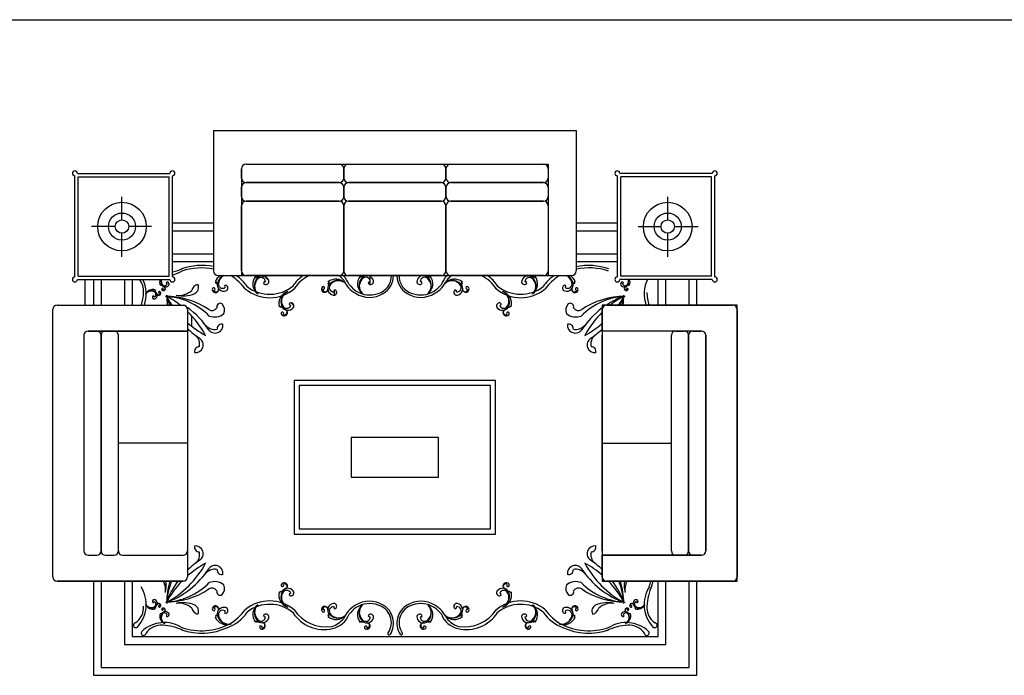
# Model space of a CAD drawing. Header units: millimetres. Extents: x -30782 to 40110, y 35885 to 73818.
# Tile 158 of 166: x 29573 to 34842, y 64124 to 67634. Entities that reach past the tile are written whole.
import ezdxf

# ---------------------------------------------------------------- set-up
doc = ezdxf.new("R2010")
doc.units = ezdxf.units.MM
doc.layers.add('L1', color=7, linetype='Continuous')

# ---------------------------------------------------------------- blocks, each defined once
blk = doc.blocks.new('A$C5AA03AD5')
for p, q in [((860.5, 2915.7), (2800.9, 2915.7)), ((860.5, 2915.7), (860.5, 2164.4)), ((2800.9, 2915.7), (2800.9, 2164.4)), ((132, 2687), (626.8, 2687)), ((1009.7, 2711.7), (1009.7, 2139.5)), ((1009.7, 2662), (1009.7, 2711.7)), ((1034.6, 2736.6), (2651.6, 2736.6)), ((1557, 2662), (1557, 2711.7)), ((1557, 2711.7), (1557, 2662)), ((2104.3, 2662), (2104.3, 2711.7)), ((2104.3, 2711.7), (2104.3, 2662)), ((2129.2, 2736.6), (2626.7, 2736.6)), ((2651.6, 2736.6), (2651.6, 2139.5)), ((2651.6, 2711.7), (2651.6, 2662)), ((3529.3, 2687), (3034.5, 2687)), ((118.6, 2132.6), (118.6, 2673.6)), ((136.5, 2137.1), (136.5, 2669.1)), ((136.5, 2669.1), (622.4, 2669.1)), ((622.4, 2137.1), (622.4, 2669.1)), ((640.2, 2132.6), (640.2, 2673.6)), ((1034.6, 2637.1), (1532.2, 2637.1)), ((1532.2, 2637.1), (1034.6, 2637.1)), ((1581.9, 2637.1), (2079.4, 2637.1)), ((2079.4, 2637.1), (1581.9, 2637.1)), ((2129.2, 2637.1), (2626.7, 2637.1)), ((2626.7, 2637.1), (2129.2, 2637.1)), ((3021.1, 2132.6), (3021.1, 2673.6)), ((3524.8, 2669.1), (3039, 2669.1)), ((3039, 2137.1), (3039, 2669.1)), ((3524.8, 2137.1), (3524.8, 2669.1)), ((3542.7, 2132.6), (3542.7, 2673.6)), ((1009.7, 2562.4), (1009.7, 2612.2)), ((1557, 2562.4), (1557, 2612.2)), ((1557, 2612.2), (1557, 2562.4)), ((2104.3, 2562.4), (2104.3, 2612.2)), ((2104.3, 2612.2), (2104.3, 2562.4)), ((2651.6, 2612.2), (2651.6, 2562.4)), ((370.6, 2437.8), (370.6, 2561.7)), ((1532.2, 2537.6), (1034.6, 2537.6)), ((1034.6, 2537.6), (1532.2, 2537.6)), ((2079.4, 2537.6), (1581.9, 2537.6)), ((1581.9, 2537.6), (2079.4, 2537.6)), ((2626.7, 2537.6), (2129.2, 2537.6)), ((2129.2, 2537.6), (2626.7, 2537.6)), ((3290.7, 2437.8), (3290.7, 2561.7)), ((1009.7, 2164.4), (1009.7, 2512.7)), ((1557, 2164.4), (1557, 2512.7)), ((1557, 2512.7), (1557, 2164.4)), ((2104.3, 2164.4), (2104.3, 2512.7)), ((2104.3, 2512.7), (2104.3, 2164.4)), ((2651.6, 2512.7), (2651.6, 2164.4)), ((334.8, 2402), (207.7, 2402)), ((529.4, 2402), (406.5, 2402)), ((860.5, 2419.6), (640.2, 2419.6)), ((860.5, 2378.2), (640.2, 2378.2)), ((3021.1, 2419.6), (2800.9, 2419.6)), ((3021.1, 2378.2), (2800.9, 2378.2)), ((3131.9, 2402), (3254.9, 2402)), ((3326.6, 2402), (3453.6, 2402)), ((370.6, 2240.2), (370.6, 2366.1)), ((3290.7, 2240.2), (3290.7, 2366.1)), ((860.5, 2254), (640.2, 2254)), ((3021.1, 2254), (2800.9, 2254)), ((860.5, 2212.6), (640.2, 2212.6)), ((3021.1, 2212.6), (2800.9, 2212.6)), ((132, 2119.2), (626.8, 2119.2)), ((136.5, 2137.1), (622.4, 2137.1)), ((171.9, 2119.2), (171.9, 1981.6)), ((218.1, 2119.2), (218.1, 1981.6)), ((259.5, 2119.2), (259.5, 1981.6)), ((383.7, 2119.2), (383.7, 1981.6)), ((425.1, 2119.2), (425.1, 1981.6)), ((870.2, 2108.3), (872.6, 2109.7)), ((872.6, 2109.7), (874.8, 2106.9)), ((885.4, 2139.5), (2776, 2139.5)), ((1532.2, 2139.5), (1034.6, 2139.5)), ((1083.1, 2132.8), (1083.2, 2130)), ((1083.2, 2130), (1086.7, 2129.6)), ((1124.4, 2138.3), (1124.4, 2127.7)), ((1133.7, 2136.1), (1154.6, 2115.2)), ((2079.4, 2139.5), (1581.9, 2139.5)), ((1643.7, 2134.2), (1643.8, 2131.4)), ((1643.8, 2131.4), (1647.3, 2130.9)), ((1695.9, 2136.3), (1695.9, 2118.9)), ((1695.9, 2107.5), (1695.9, 2092.8)), ((2021.3, 2131.4), (2017.8, 2130.9)), ((2021.4, 2134.2), (2021.3, 2131.4)), ((2626.7, 2139.5), (2129.2, 2139.5)), ((2581.9, 2130), (2578.4, 2129.6)), ((2582, 2132.8), (2581.9, 2130)), ((2792.5, 2109.7), (2790.3, 2106.9)), ((2795, 2108.3), (2792.5, 2109.7)), ((3529.3, 2119.2), (3034.5, 2119.2)), ((3524.8, 2137.1), (3039, 2137.1)), ((3240, 1981.6), (3240, 2119.2)), ((3281.4, 1981.6), (3281.4, 2119.2)), ((3405.6, 1981.6), (3405.6, 2119.2)), ((3447, 1981.6), (3447, 2119.2)), ((547.5, 2063.3), (545.9, 2062.7)), ((545.9, 2062.7), (546.3, 2060.5)), ((574.4, 2090.2), (575, 2091.9)), ((575, 2091.9), (577.2, 2091.5)), ((1474.4, 2106), (1477.3, 2106.1)), ((1477.3, 2106.1), (1477.9, 2102.6)), ((1505.4, 2059.9), (1505.4, 2034.3)), ((2187.9, 2106.1), (2187.2, 2102.6)), ((2190.7, 2106), (2187.9, 2106.1)), ((3086.3, 2091.9), (3084.2, 2091.5)), ((3086.9, 2090.2), (3086.3, 2091.9)), ((0, 527.1), (0, 1958.5)), ((23.1, 1981.6), (697.6, 1981.6)), ((23.1, 1981.6), (702.7, 1981.6)), ((720.7, 1958.5), (720.7, 527.1)), ((720.7, 1958.5), (720.7, 1843)), ((1211.8, 1975.1), (1213, 1977.7)), ((1213, 1977.7), (1216.4, 1976.8)), ((1275.9, 1993.8), (1290.7, 1979.1)), ((2452.2, 1977.7), (2448.7, 1976.8)), ((2453.3, 1975.1), (2452.2, 1977.7)), ((2940.6, 1981.6), (2940.6, 504)), ((3661.4, 1981.6), (2940.6, 1981.6)), ((2940.6, 1958.5), (2940.6, 527.1)), ((2940.6, 1843), (2940.6, 1958.5)), ((3638.3, 1981.6), (2963.7, 1981.6)), ((2963.7, 1981.6), (3638.3, 1981.6)), ((3661.4, 504), (3661.4, 1981.6)), ((3661.4, 1958.5), (3661.4, 527.1)), ((743.4, 1924.8), (743.4, 1868.6)), ((166.3, 1819.9), (166.3, 665.7)), ((166.3, 1819.9), (166.3, 665.7)), ((720.7, 1843), (189.4, 1843)), ((189.4, 1843), (720.7, 1843)), ((235.6, 1843), (189.4, 1843)), ((258.7, 665.7), (258.7, 1819.9)), ((258.7, 1819.9), (258.7, 665.7)), ((328, 1843), (281.8, 1843)), ((351.1, 665.7), (351.1, 1819.9)), ((3471.9, 1843), (2940.6, 1843)), ((3471.9, 1843), (2940.6, 1843)), ((2940.6, 665.7), (2940.6, 1819.9)), ((3310.2, 665.7), (3310.2, 1819.9)), ((3333.3, 1843), (3379.5, 1843)), ((3402.6, 665.7), (3402.6, 1819.9)), ((3402.6, 1819.9), (3402.6, 665.7)), ((3425.7, 1843), (3471.9, 1843)), ((3495, 1819.9), (3495, 665.7)), ((3495, 665.7), (3495, 1819.9)), ((1291.7, 1578.5), (1291.7, 756.4)), ((2369.7, 1578.5), (1291.7, 1578.5)), ((1319.4, 1550.8), (1319.4, 784.1)), ((2342, 1550.8), (1319.4, 1550.8)), ((2342, 784.1), (2342, 1550.8)), ((2369.7, 756.4), (2369.7, 1578.5)), ((1596.6, 1273.6), (1596.6, 1061.3)), ((2064.8, 1273.6), (1596.6, 1273.6)), ((2064.8, 1061.3), (2064.8, 1273.6)), ((720.7, 1242.8), (351.1, 1242.8)), ((2940.6, 1242.8), (3310.2, 1242.8)), ((1596.6, 1061.3), (2064.8, 1061.3)), ((1291.7, 756.4), (2369.7, 756.4)), ((1319.4, 784.1), (2342, 784.1)), ((189.4, 642.6), (235.6, 642.6)), ((189.4, 642.6), (235.6, 642.6)), ((281.8, 642.6), (328, 642.6)), ((281.8, 642.6), (328, 642.6)), ((374.2, 642.6), (697.6, 642.6)), ((720.7, 665.7), (720.7, 527.1)), ((3448.8, 642.6), (2940.6, 642.6)), ((2940.6, 527.1), (2940.6, 642.6)), ((2940.6, 642.6), (3448.8, 642.6)), ((3379.5, 642.6), (3333.3, 642.6)), ((3471.9, 642.6), (3425.7, 642.6)), ((3448.8, 642.6), (3471.9, 642.6)), ((697.6, 504), (23.1, 504)), ((23.1, 504), (697.6, 504)), ((218.1, 504), (218.1, 0)), ((259.5, 504), (259.5, 41.4)), ((383.7, 504), (383.7, 165.6)), ((425.1, 504), (425.1, 207)), ((2940.6, 504), (3661.4, 504)), ((3638.3, 504), (2963.7, 504)), ((3638.3, 504), (2963.7, 504)), ((3240, 207), (3240, 504)), ((3281.4, 165.6), (3281.4, 504)), ((3405.6, 41.4), (3405.6, 504)), ((3447, 0), (3447, 504)), ((1211.8, 444.5), (1213, 441.9)), ((1213, 441.9), (1216.4, 442.8)), ((2452.2, 441.9), (2448.7, 442.8)), ((2453.3, 444.5), (2452.2, 441.9)), ((545.9, 356.9), (546.3, 359)), ((547.5, 356.3), (545.9, 356.9)), ((574.4, 329.4), (575, 327.7)), ((575, 327.7), (577.2, 328.1)), ((1477.3, 313.5), (1477.9, 317)), ((2187.9, 313.5), (2187.2, 317)), ((3090.1, 327.7), (3087.9, 328.1)), ((3090.7, 329.4), (3090.1, 327.7)), ((3117.6, 356.3), (3119.3, 356.9)), ((3119.3, 356.9), (3118.9, 359)), ((870.2, 311.3), (872.6, 309.9)), ((872.6, 309.9), (874.8, 312.7)), ((1083.2, 289.6), (1086.7, 290)), ((1474.4, 313.6), (1477.3, 313.5)), ((1643.7, 285.4), (1643.8, 288.2)), ((1643.8, 288.2), (1647.3, 288.7)), ((2021.3, 288.2), (2017.8, 288.7)), ((2021.4, 285.4), (2021.3, 288.2)), ((2190.7, 313.6), (2187.9, 313.5)), ((2581.9, 289.6), (2578.4, 290)), ((2582, 286.8), (2581.9, 289.6)), ((2792.5, 309.9), (2790.3, 312.7)), ((2795, 311.3), (2792.5, 309.9)), ((383.7, 165.6), (3281.4, 165.6)), ((425.1, 207), (3240, 207)), ((259.5, 41.4), (3405.6, 41.4)), ((218.1, 0), (3447, 0))]:
    blk.add_line(p, q)
for centre, radius in [((370.6, 2402), 130.1), ((3290.7, 2402), 130.1), ((370.6, 2402), 72.7), ((370.6, 2402), 35.9), ((3290.7, 2402), 72.7), ((3290.7, 2402), 35.9)]:
    blk.add_circle(centre, radius)
for centre, radius, start, end in [((118.6, 2687), 13.4, 0, 270), ((640.2, 2687), 13.4, 270, 180), ((1034.6, 2711.7), 24.9, 90, 180), ((1034.6, 2711.7), 24.9, 90, 180), ((1532.2, 2711.7), 24.9, 0, 90), ((1581.9, 2711.7), 24.9, 90, 180), ((2079.4, 2711.7), 24.9, 0, 90), ((2129.2, 2711.7), 24.9, 90, 180), ((2626.7, 2711.7), 24.9, 0, 90), ((3021.1, 2687), 13.4, 0, 270), ((3542.7, 2687), 13.4, 270, 180), ((1034.6, 2662), 24.9, 180, 270), ((1034.6, 2612.2), 24.9, 90, 180), ((1532.2, 2662), 24.9, 270, 0), ((1532.2, 2612.2), 24.9, 0, 90), ((1581.9, 2662), 24.9, 180, 270), ((1581.9, 2612.2), 24.9, 90, 180), ((2079.4, 2662), 24.9, 270, 0), ((2079.4, 2612.2), 24.9, 0, 90), ((2129.2, 2662), 24.9, 180, 270), ((2129.2, 2612.2), 24.9, 90, 180), ((2626.7, 2662), 24.9, 270, 0), ((2626.7, 2612.2), 24.9, 0, 90), ((1034.6, 2562.4), 24.9, 180, 270), ((1034.6, 2512.7), 24.9, 90, 180), ((1532.2, 2562.4), 24.9, 270, 0), ((1532.2, 2512.7), 24.9, 0, 90), ((1581.9, 2562.4), 24.9, 180, 270), ((1581.9, 2512.7), 24.9, 90, 180), ((2079.4, 2562.4), 24.9, 270, 0), ((2079.4, 2512.7), 24.9, 0, 90), ((2129.2, 2562.4), 24.9, 180, 270), ((2129.2, 2512.7), 24.9, 90, 180), ((2626.7, 2562.4), 24.9, 270, 0), ((2626.7, 2512.7), 24.9, 0, 90), ((570.3, 2449.6), 298.9, 283.54, 295.2044), ((596.9, 2314.8), 177.5, 284.1271, 302.572), ((797.6, 1861.2), 332.6, 79.1034, 109.123), ((795.8, 1848.9), 332, 78.768, 108.3631), ((885.4, 2164.4), 24.9, 180, 270), ((1034.6, 2164.4), 24.9, 180, 270), ((1532.2, 2164.4), 24.9, 270, 0), ((1581.9, 2164.4), 24.9, 180, 270), ((2079.4, 2164.4), 24.9, 270, 0), ((2129.2, 2164.4), 24.9, 180, 270), ((2626.7, 2164.4), 24.9, 270, 0), ((2776, 2164.4), 24.9, 270, 0), ((2867.5, 1861.2), 332.6, 70.877, 101.5571), ((2869.3, 1848.9), 332, 71.6369, 101.8943), ((118.6, 2119.2), 13.4, 90, 0), ((386.6, 2055.8), 100, 356.2985, 39.3293), ((322.9, 2040.8), 177.5, 340.5218, 26.2068), ((613.8, 2102.5), 41.6, 156.4349, 199.2004), ((616.7, 2108.1), 37.6, 162.8888, 217.667), ((616.1, 2110.7), 35.3, 166.0902, 211.4163), ((640.2, 2119.2), 13.4, 180, 90), ((930.8, 2082), 66.5, 120.1066, 158.3911), ((940.1, 2085.8), 60.1, 116.5511, 176.8577), ((942.1, 2089.4), 56.6, 117.5921, 170.6069), ((784.9, 1883.5), 307.2, 36.9736, 56.4697), ((856.1, 1953.4), 224.8, 34.5997, 55.8946), ((1137.4, 2095.1), 66.5, 143.3753, 232.8479), ((1139.1, 2085.3), 60.1, 124.9087, 225.892), ((1137, 2081.6), 56.6, 131.1594, 221.1821), ((1078.2, 2144.2), 16.1, 298.9006, 329.3899), ((1085.1, 2132.6), 7.82, 338.7574, 26.0082), ((1096.6, 2126.6), 5.25, 52.6486, 143.615), ((1115.1, 2105.9), 23.7, 1.3738, 138.4361), ((1120.9, 2102.5), 36, 1.4373, 116.9056), ((1121.5, 2151.5), 13.4, 260.2147, 296.7247), ((1120.6, 2154.4), 17, 280.3748, 299.0464), ((1450.5, 1978.8), 195.9, 124.8706, 147.4914), ((1461.5, 1956.3), 203.9, 115.987, 146.4788), ((1515.7, 2054.3), 66.5, 40.9858, 130.4584), ((1525.6, 2053.3), 60.1, 47.9417, 148.925), ((1529.1, 2055.6), 56.6, 52.6516, 142.6743), ((1451.7, 2028.6), 136, 39.2798, 54.6537), ((1473.8, 2053.1), 118.3, 19.4174, 46.9493), ((1691.5, 2172.9), 146.6, 203.3846, 240.9244), ((1697.5, 2095.9), 66.5, 142.6764, 232.1491), ((1699.1, 2086), 60.1, 124.2098, 225.1932), ((1697, 2082.3), 56.6, 130.4606, 220.4833), ((1639, 2145.7), 16.1, 298.2018, 328.6911), ((1645.7, 2133.9), 7.82, 338.0586, 25.3094), ((1657.1, 2127.9), 5.25, 51.9498, 142.9162), ((1675.4, 2106.9), 23.7, 0.675, 137.7373), ((1681.2, 2103.4), 36, 0.7385, 116.2068), ((1696.7, 2098.2), 9.31, 74.9626, 160.3419), ((1714.7, 2137.7), 97.3, 285.883, 1.1005), ((1710.5, 2140.4), 113, 301.0212, 359.5803), ((1954.6, 2140.4), 113, 180.4197, 238.9788), ((1950.4, 2137.7), 97.3, 178.8995, 254.117), ((1983.9, 2103.4), 36, 63.7932, 179.2615), ((1989.7, 2106.9), 23.7, 42.2627, 179.325), ((1968.4, 2098.2), 9.31, 19.6581, 105.0374), ((1966, 2086), 60.1, 314.8068, 55.7902), ((2008, 2127.9), 5.25, 37.0838, 128.0502), ((1968.1, 2082.3), 56.6, 319.5167, 49.5394), ((1967.6, 2095.9), 66.5, 307.8509, 37.3236), ((2019.4, 2133.9), 7.82, 154.6906, 201.9414), ((2026.1, 2145.7), 16.1, 211.3089, 241.7982), ((1973.6, 2172.9), 146.6, 299.0756, 336.6154), ((2191.3, 2053.1), 118.3, 133.0507, 160.5826), ((2149.4, 2054.3), 66.5, 49.5416, 139.0142), ((2139.5, 2053.3), 60.1, 31.075, 132.0583), ((2136, 2055.6), 56.6, 37.3257, 127.3484), ((2213.4, 2028.6), 136, 125.3463, 140.7202), ((2203.6, 1956.3), 203.9, 33.5212, 64.013), ((2214.7, 1978.8), 195.9, 32.5086, 55.1294), ((2544.2, 2102.5), 36, 63.0944, 178.5627), ((2550, 2105.9), 23.7, 41.5639, 178.6262), ((2544.5, 2154.4), 17, 240.9536, 259.6252), ((2543.6, 2151.5), 13.4, 243.2753, 279.7853), ((2526.1, 2085.3), 60.1, 314.108, 55.0913), ((2568.5, 2126.6), 5.25, 36.385, 127.3514), ((2528.1, 2081.6), 56.6, 318.8179, 48.8406), ((2527.7, 2095.1), 66.5, 307.1521, 36.6247), ((2580, 2132.6), 7.82, 153.9918, 201.2426), ((2586.9, 2144.2), 16.1, 210.6101, 241.0994), ((2809, 1953.4), 224.8, 124.1054, 145.4003), ((2880.2, 1883.5), 307.2, 123.5303, 143.0264), ((2723, 2089.4), 56.6, 9.3931, 62.4079), ((2725.1, 2085.8), 60.1, 3.1423, 63.4489), ((2734.3, 2082), 66.5, 21.6089, 59.8934), ((3021.1, 2119.2), 13.4, 90, 0), ((3044.7, 2108.1), 37.6, 322.333, 17.1112), ((3045.2, 2110.7), 35.3, 328.5837, 13.9098), ((3047.5, 2102.5), 41.6, 340.7996, 23.5651), ((3342.2, 2040.8), 177.5, 153.7932, 199.4782), ((3542.7, 2119.2), 13.4, 180, 90), ((535.2, 2023.9), 41.6, 70.7996, 160.2722), ((529.6, 2021.1), 37.6, 52.333, 153.3164), ((527.1, 2021.6), 35.3, 58.5837, 148.6064), ((553.4, 2068.4), 10.1, 226.3249, 256.8142), ((547.7, 2062.1), 4.89, 266.1817, 313.4325), ((546.3, 2054.1), 3.28, 340.073, 71.0393), ((570.7, 2050.6), 4.58, 72.7536, 310.2784), ((569.4, 2084.3), 10.1, 13.1858, 43.6751), ((575.6, 2090), 4.89, 316.5675, 3.8183), ((583.6, 2091.4), 3.28, 198.9607, 289.927), ((587.2, 2067), 4.58, 319.7216, 197.2464), ((591.5, 2068.1), 8.72, 195.1363, 290.2824), ((598.5, 2100.3), 14.8, 204.1396, 341.2019), ((602.7, 2101.2), 22.5, 225.6701, 341.1383), ((593.8, 2071.9), 8.4, 248.1716, 82.361), ((592.8, 2070.3), 10.6, 279.4137, 62.2009), ((613.7, 2096.7), 8.02, 64.0247, 145.8695), ((612.9, 2101.3), 5.82, 181.5349, 266.9142), ((611.7, 2093.1), 12.1, 2.3161, 62.7787), ((676.2, 2133.9), 100.2, 261.1393, 312.2592), ((789.1, 2047.3), 47.2, 105.2551, 164.7449), ((743.5, 2076.3), 37, 296.5651, 26.5651), ((867.6, 2063.6), 13.9, 154.3269, 249.4731), ((861.4, 2066.9), 7.33, 278.9123, 156.437), ((874.4, 2065.8), 13.4, 207.3622, 41.5516), ((871.6, 2065), 17, 238.6043, 21.3915), ((857.9, 2106.4), 16.1, 332.3764, 2.8657), ((871.4, 2106.7), 7.82, 275.7581, 323.0089), ((882.5, 2100.1), 5.25, 158.1513, 249.1177), ((915.9, 2092.1), 36, 184.8607, 300.329), ((909.9, 2095.2), 23.7, 163.3302, 300.3925), ((928.4, 2081.5), 9.31, 140.7256, 226.1049), ((924.5, 2075), 12.8, 23.2153, 105.0601), ((918.3, 2072.8), 19.3, 321.5067, 21.9693), ((1160.5, 2225.7), 204.2, 230.4307, 310.4015), ((1161.2, 2234.5), 194.8, 231.9695, 310.0445), ((1136.5, 2097.4), 9.31, 75.6614, 161.0408), ((1140, 2104.1), 12.8, 196.7062, 278.551), ((1138.6, 2110.5), 19.3, 279.797, 340.2596), ((1451.3, 2067.7), 13.9, 126.3943, 221.5404), ((1455.4, 2067.1), 17, 210.6717, 353.4589), ((1447.3, 2073.5), 7.33, 250.9797, 128.5044), ((1458.3, 2066.4), 13.4, 179.4296, 13.619), ((1507.3, 2070.3), 36, 156.9281, 272.3964), ((1462.7, 2110.1), 16.1, 304.4438, 334.9331), ((1474.8, 2104), 7.82, 247.8255, 295.0763), ((1481.5, 2092.9), 5.25, 130.2187, 221.1851), ((1503.5, 2075.8), 23.7, 135.3976, 272.4599), ((1513.3, 2055), 9.31, 112.7929, 198.1723), ((1506.9, 2051.1), 12.8, 355.2827, 77.1275), ((1759.4, 2239.4), 227.7, 220.1907, 233.5591), ((1694.9, 2168.8), 133, 237.8234, 290.3945), ((1700.3, 2104.9), 12.8, 196.0074, 277.8522), ((1699, 2111.2), 19.3, 279.0982, 339.5608), ((1970.2, 2168.8), 133, 249.6055, 302.1766), ((1966.1, 2111.2), 19.3, 200.4392, 260.9018), ((1964.8, 2104.9), 12.8, 262.1478, 343.9926), ((1905.7, 2239.4), 227.7, 306.4409, 319.8093), ((2158.3, 2051.1), 12.8, 102.8725, 184.7173), ((2151.8, 2055), 9.31, 341.8277, 67.2071), ((2157.9, 2070.3), 36, 267.6036, 23.0719), ((2161.7, 2075.8), 23.7, 267.5401, 44.6024), ((2183.6, 2092.9), 5.25, 318.8149, 49.7813), ((2190.3, 2104), 7.82, 244.9237, 292.1745), ((2202.4, 2110.1), 16.1, 205.0669, 235.5562), ((2209.7, 2067.1), 17, 186.5411, 329.3283), ((2206.8, 2066.4), 13.4, 166.381, 0.5704), ((2217.8, 2073.5), 7.33, 51.4956, 289.0203), ((2213.8, 2067.7), 13.9, 318.4596, 53.6057), ((2504.7, 2225.7), 204.2, 229.5985, 309.5693), ((2504, 2234.5), 194.8, 229.9555, 308.0305), ((2526.5, 2110.5), 19.3, 199.7404, 260.203), ((2525.1, 2104.1), 12.8, 261.449, 343.2938), ((2528.6, 2097.4), 9.31, 18.9592, 104.3386), ((2746.8, 2072.8), 19.3, 158.0307, 218.4933), ((2740.6, 2075), 12.8, 74.9399, 156.7847), ((2749.2, 2092.1), 36, 239.671, 355.1393), ((2755.2, 2095.2), 23.7, 239.6075, 16.6698), ((2736.7, 2081.5), 9.31, 313.8951, 39.2744), ((2793.5, 2065), 17, 158.6085, 301.3957), ((2790.7, 2065.8), 13.4, 138.4484, 332.6378), ((2782.6, 2100.1), 5.25, 290.8823, 21.8487), ((2793.7, 2106.7), 7.82, 216.9911, 264.2419), ((2807.2, 2106.4), 16.1, 177.1343, 207.6236), ((2803.7, 2066.9), 7.33, 23.563, 261.0877), ((2797.5, 2063.6), 13.9, 290.5269, 25.6731), ((3058.7, 2101.2), 22.5, 198.8617, 314.3299), ((3049.7, 2093.1), 12.1, 117.2213, 177.6839), ((3047.6, 2096.7), 8.02, 34.1305, 115.9753), ((3048.5, 2101.3), 5.82, 273.0858, 358.4651), ((3062.8, 2100.3), 14.8, 198.7981, 335.8604), ((3068.6, 2070.3), 10.6, 117.7991, 260.5863), ((3067.6, 2071.9), 8.4, 97.639, 291.8284), ((3069.9, 2068.1), 8.72, 249.7176, 344.8637), ((3074.2, 2067), 4.58, 342.7536, 220.2784), ((3077.7, 2091.4), 3.28, 250.073, 341.0393), ((3085.7, 2090), 4.89, 176.1817, 223.4325), ((3092, 2084.3), 10.1, 136.3249, 166.8142), ((188.1, 2067.5), 298.9, 343.3101, 356.5242), ((541.1, 2024), 8.02, 124.1305, 205.9753), ((544.6, 2026), 12.1, 207.2213, 267.6839), ((536.4, 2024.8), 5.82, 3.0858, 88.4651), ((537.4, 2039.2), 14.8, 288.7981, 65.8604), ((536.5, 2035.1), 22.5, 288.8617, 44.3299), ((565.9, 2043.9), 8.4, 187.639, 21.8284), ((567.4, 2045), 10.6, 207.7991, 350.5863), ((569.7, 2046.3), 8.72, 339.7176, 74.8637), ((585.4, 1673), 355.4, 44.7755, 87.1811), ((604, 1615.9), 412.1, 55.9537, 90.1591), ((439.6, 1585.3), 475.7, 68.2271, 69.3701), ((362.8, 1575.3), 516.6, 51.8562, 61.7652), ((1052.5, 2198.1), 475.7, 200.6299, 207.0657), ((1062.4, 2274.9), 516.6, 208.2348, 214.5857), ((964.7, 2052.3), 355.4, 182.8189, 191.4755), ((1021.9, 2033.7), 412.1, 179.8409, 187.2607), ((698, 2188.1), 157.6, 256.3287, 293.1986), ((1276.1, 1990.4), 66.5, 105.7698, 195.2424), ((1281.3, 1999), 60.1, 112.7256, 213.709), ((1280.7, 2003.1), 56.6, 117.4356, 207.4583), ((1500.4, 2052.1), 19.3, 293.5741, 354.0367), ((1695.6, 2164.5), 141.4, 237.8344, 301.1869), ((1969.5, 2164.5), 141.4, 238.8131, 302.1656), ((2164.7, 2052.1), 19.3, 185.9633, 246.4259), ((2389, 1990.4), 66.5, 344.7576, 74.2302), ((2383.8, 1999), 60.1, 326.291, 67.2744), ((2384.4, 2003.1), 56.6, 332.5417, 62.5644), ((3079.7, 1673), 355.4, 92.8189, 135.2245), ((3061.1, 1615.9), 412.1, 89.8409, 124.0463), ((3225.5, 1585.3), 475.7, 110.6299, 123.5718), ((3302.3, 1575.3), 516.6, 118.2348, 128.1438), ((2602.7, 2274.9), 516.6, 325.4143, 331.7652), ((2612.6, 2198.1), 475.7, 332.9343, 339.3701), ((2700.4, 2052.3), 355.4, 348.5245, 357.1811), ((2643.3, 2033.7), 412.1, 352.7393, 0.1591), ((3477, 2067.5), 298.9, 183.4758, 196.6899), ((23.1, 1958.5), 23.1, 90, 180), ((697.6, 1958.5), 23.1, 0, 90), ((439.6, 1585.3), 475.7, 33.6695, 53.7841), ((851.6, 1984), 31.5, 237.7111, 327.7111), ((895.9, 1972.7), 18.5, 54.3447, 197.4748), ((872.2, 1955.5), 47.2, 335.6546, 43.0347), ((1203.1, 1966.2), 16.1, 9.2277, 39.717), ((1213.8, 1974.6), 7.82, 312.6095, 359.8603), ((1226.7, 1975.9), 5.25, 195.0027, 285.969), ((1251.5, 1988.5), 23.7, 200.1815, 337.2439), ((1258.1, 1989.6), 36, 221.712, 337.1803), ((1240.7, 1943.7), 13.4, 244.2136, 78.4029), ((1238.9, 1941.3), 17, 275.4557, 58.2429), ((1275.3, 1981), 12.8, 60.0667, 141.9115), ((1274.5, 1988.6), 9.31, 177.5769, 262.9562), ((1271.7, 1975.6), 19.3, 358.3581, 58.8207), ((2407, 1989.6), 36, 202.8197, 318.288), ((2393.5, 1975.6), 19.3, 121.1793, 181.6419), ((2389.8, 1981), 12.8, 38.0885, 119.9333), ((2390.6, 1988.6), 9.31, 277.0438, 2.4231), ((2413.6, 1988.5), 23.7, 202.7561, 339.8185), ((2426.2, 1941.3), 17, 121.7571, 264.5443), ((2424.4, 1943.7), 13.4, 101.5971, 295.7864), ((2438.4, 1975.9), 5.25, 254.031, 344.9973), ((2451.3, 1974.6), 7.82, 180.1397, 227.3905), ((2462, 1966.2), 16.1, 140.283, 170.7723), ((2792.9, 1955.5), 47.2, 136.9653, 204.3454), ((2769.2, 1972.7), 18.5, 342.5252, 125.6553), ((2813.5, 1984), 31.5, 212.2889, 302.2889), ((3225.5, 1585.3), 475.7, 126.7792, 146.3305), ((2963.7, 1958.5), 23.1, 90, 180), ((2963.7, 1958.5), 23.1, 90, 180), ((3638.3, 1958.5), 23.1, 0, 90), ((362.8, 1575.3), 516.6, 28.2348, 46.1555), ((865.8, 1994.3), 76.3, 248.3809, 310.3084), ((1229.6, 1936.7), 7.33, 315.7636, 193.2884), ((1236.6, 1937.8), 13.9, 191.1783, 286.3244), ((2428.5, 1937.8), 13.9, 253.6756, 348.8217), ((2435.5, 1936.7), 7.33, 346.7116, 224.2364), ((2799.3, 1994.3), 76.3, 229.6916, 291.6191), ((3302.3, 1575.3), 516.6, 134.4256, 151.7652), ((1062.4, 2274.9), 516.6, 228.5934, 241.7652), ((1052.5, 2198.1), 475.7, 225.7831, 236.3305), ((865.3, 1913), 61.3, 221.0287, 282.9562), ((869.3, 1873.5), 41.6, 210.5088, 7.8889), ((903.9, 1854.6), 24.9, 70.56, 183.1798), ((2761.2, 1854.6), 24.9, 356.8202, 109.44), ((2795.8, 1873.5), 41.6, 172.1111, 329.4912), ((2799.8, 1913), 61.3, 257.0438, 318.9713), ((2602.7, 2274.9), 516.6, 298.2348, 310.853), ((2612.6, 2198.1), 475.7, 303.6695, 313.5883), ((189.4, 1819.9), 23.1, 90, 180), ((189.4, 1819.9), 23.1, 90, 180), ((235.6, 1819.9), 23.1, 0, 90), ((281.8, 1819.9), 23.1, 90, 180), ((328, 1819.9), 23.1, 0, 90), ((764.2, 1768.4), 41.6, 262.1111, 59.4912), ((724.8, 1772.4), 61.3, 347.0438, 48.9713), ((2900.9, 1768.4), 41.6, 120.5088, 277.8889), ((2940.3, 1772.4), 61.3, 131.0287, 192.9562), ((3333.3, 1819.9), 23.1, 90, 180), ((3379.5, 1819.9), 23.1, 0, 90), ((3425.7, 1819.9), 23.1, 90, 180), ((3471.9, 1819.9), 23.1, 0, 90), ((3471.9, 1819.9), 23.1, 0, 90), ((783.1, 1733.8), 24.9, 86.8202, 199.44), ((2882, 1733.8), 24.9, 340.56, 93.1798), ((783.1, 685.8), 24.9, 160.56, 273.1798), ((764.2, 651.2), 41.6, 300.5088, 97.8889), ((2900.9, 651.2), 41.6, 82.1111, 239.4912), ((2882, 685.8), 24.9, 266.8202, 19.44), ((189.4, 665.7), 23.1, 180, 270), ((189.4, 665.7), 23.1, 180, 270), ((235.6, 665.7), 23.1, 270, 0), ((235.6, 665.7), 23.1, 270, 0), ((281.8, 665.7), 23.1, 180, 270), ((281.8, 665.7), 23.1, 180, 270), ((328, 665.7), 23.1, 270, 0), ((328, 665.7), 23.1, 270, 0), ((374.2, 665.7), 23.1, 180, 270), ((697.6, 665.7), 23.1, 270, 0), ((724.8, 647.2), 61.3, 311.0287, 12.9562), ((2940.3, 647.2), 61.3, 167.0438, 228.9713), ((3333.3, 665.7), 23.1, 180, 270), ((3379.5, 665.7), 23.1, 270, 0), ((3425.7, 665.7), 23.1, 180, 270), ((3471.9, 665.7), 23.1, 270, 0), ((3471.9, 665.7), 23.1, 270, 0), ((362.8, 844.3), 516.6, 298.2348, 331.7652), ((1052.5, 221.5), 475.7, 123.6695, 134.2169), ((1062.4, 144.7), 516.6, 118.2348, 131.4066), ((869.3, 546.1), 41.6, 352.1111, 149.4912), ((2795.8, 546.1), 41.6, 30.5088, 187.8889), ((3302.3, 844.3), 516.6, 208.2348, 241.7652), ((2602.7, 144.7), 516.6, 49.147, 61.7652), ((2612.6, 221.5), 475.7, 46.4117, 56.3305), ((23.1, 527.1), 23.1, 180, 270), ((439.6, 834.3), 475.7, 290.6299, 326.3305), ((697.6, 527.1), 23.1, 270, 0), ((865.3, 506.6), 61.3, 77.0438, 138.9713), ((903.9, 565), 24.9, 176.8202, 289.44), ((2761.2, 565), 24.9, 250.56, 3.1798), ((2799.8, 506.6), 61.3, 41.0287, 102.9562), ((3225.5, 834.3), 475.7, 213.6695, 249.3701), ((2963.7, 527.1), 23.1, 180, 270), ((2963.7, 527.1), 23.1, 180, 270), ((3638.3, 527.1), 23.1, 270, 0), ((322.9, 378.8), 177.5, 317.3499, 32.572), ((503.8, 458), 100.2, 351.1393, 27.3434), ((449.7, 479.8), 157.6, 346.3287, 8.8249), ((585.4, 746.6), 355.4, 272.8189, 315.2245), ((1052.5, 221.5), 475.7, 143.5671, 159.3701), ((1062.4, 144.7), 516.6, 135.9318, 151.7652), ((1021.9, 385.9), 412.1, 163.3389, 180.1591), ((964.7, 367.3), 355.4, 157.3653, 177.1811), ((865.8, 425.3), 76.3, 49.6916, 111.6191), ((872.2, 464.1), 47.2, 316.9653, 24.3454), ((1229.6, 482.9), 7.33, 166.7116, 44.2364), ((1236.6, 481.8), 13.9, 73.6756, 168.8217), ((1240.7, 475.9), 13.4, 281.5971, 115.7864), ((1238.9, 478.3), 17, 301.7571, 84.5443), ((2426.2, 478.3), 17, 95.4557, 238.2429), ((2424.4, 475.9), 13.4, 64.2136, 258.4029), ((2428.5, 481.8), 13.9, 11.1783, 106.3244), ((2435.5, 482.9), 7.33, 135.7636, 13.2884), ((2792.9, 464.1), 47.2, 155.6546, 223.0347), ((2799.3, 425.3), 76.3, 68.3809, 130.3084), ((3079.7, 746.6), 355.4, 224.7755, 267.1811), ((2602.7, 144.7), 516.6, 28.2348, 44.0682), ((2612.6, 221.5), 475.7, 20.6299, 36.4329), ((2700.4, 367.3), 355.4, 2.8189, 22.6347), ((2643.3, 385.9), 412.1, 359.8409, 16.6611), ((3215.5, 479.8), 157.6, 171.1751, 193.6713), ((3161.3, 458), 100.2, 152.6566, 188.8607), ((3342.2, 378.8), 177.5, 147.428, 222.6501), ((3477, 352.1), 298.9, 154.7956, 176.5242), ((2876.2, 577.7), 332, 341.6369, 347.1873), ((2888.6, 579.5), 332.6, 340.877, 346.8889), ((604, 803.7), 412.1, 269.8409, 304.0463), ((851.6, 435.6), 31.5, 32.2889, 122.2889), ((895.9, 446.9), 18.5, 162.5252, 305.6553), ((1276.1, 429.2), 66.5, 164.7576, 254.2302), ((1203.1, 453.4), 16.1, 320.283, 350.7723), ((1213.8, 445), 7.82, 0.1397, 47.3905), ((1281.3, 420.6), 60.1, 146.291, 247.2744), ((1226.7, 443.7), 5.25, 74.031, 164.9973), ((1280.7, 416.5), 56.6, 152.5417, 242.5644), ((1251.5, 431.1), 23.7, 22.7561, 159.8185), ((1258.1, 430), 36, 22.8197, 138.288), ((1274.5, 431), 9.31, 97.0438, 182.4231), ((1275.3, 438.6), 12.8, 218.0885, 299.9333), ((1271.7, 444), 19.3, 301.1793, 1.6419), ((2407, 430), 36, 41.712, 157.1803), ((2393.5, 444), 19.3, 178.3581, 238.8207), ((2389.8, 438.6), 12.8, 240.0667, 321.9115), ((2413.6, 431.1), 23.7, 20.1815, 157.2439), ((2390.6, 431), 9.31, 357.5769, 82.9562), ((2383.8, 420.6), 60.1, 292.7256, 33.709), ((2389, 429.2), 66.5, 285.7698, 15.2424), ((2384.4, 416.5), 56.6, 297.4356, 27.4583), ((2438.4, 443.7), 5.25, 15.0027, 105.969), ((2451.3, 445), 7.82, 132.6095, 179.8603), ((2462, 453.4), 16.1, 189.2277, 219.717), ((2769.2, 446.9), 18.5, 234.3447, 17.4748), ((2813.5, 435.6), 31.5, 57.7111, 147.7111), ((3061.1, 803.7), 412.1, 235.9537, 270.1591), ((386.6, 363.8), 100, 304.5159, 3.7015), ((529.6, 398.5), 37.6, 206.6836, 307.667), ((535.2, 395.7), 41.6, 199.7278, 289.2004), ((527.1, 398), 35.3, 211.3936, 301.4163), ((541.1, 395.6), 8.02, 154.0247, 235.8695), ((544.6, 393.6), 12.1, 92.3161, 152.7787), ((536.4, 394.8), 5.82, 271.5349, 356.9142), ((537.4, 380.4), 14.8, 294.1396, 71.2019), ((536.5, 384.5), 22.5, 315.6701, 71.1383), ((565.9, 375.7), 8.4, 338.1716, 172.361), ((567.4, 374.6), 10.6, 9.4137, 152.2009), ((570.7, 369), 4.58, 49.7216, 287.2464), ((569.7, 373.3), 8.72, 285.1363, 20.2824), ((698, 231.5), 157.6, 66.8014, 103.6713), ((676.2, 285.7), 100.2, 47.7408, 98.8607), ((743.5, 343.3), 37, 333.4349, 63.4349), ((867.6, 356), 13.9, 110.5269, 205.6731), ((871.6, 354.6), 17, 338.6085, 121.3957), ((1160.5, 193.9), 204.2, 49.5985, 129.5693), ((1161.2, 185.1), 194.8, 49.9555, 128.0305), ((1137.4, 324.5), 66.5, 127.1521, 216.6247), ((1139.1, 334.3), 60.1, 134.108, 235.0913), ((1137, 338), 56.6, 138.8179, 228.8406), ((1455.4, 352.5), 17, 6.5411, 149.3283), ((1507.3, 349.3), 36, 87.6036, 203.0719), ((1500.4, 367.5), 19.3, 5.9633, 66.4259), ((1506.9, 368.5), 12.8, 282.8725, 4.7173), ((1691.5, 246.7), 146.6, 119.0756, 156.6154), ((1695.6, 255.1), 141.4, 58.8131, 122.1656), ((1694.9, 250.8), 133, 69.6055, 122.1766), ((1697.5, 323.7), 66.5, 127.8509, 217.3236), ((1699.1, 333.6), 60.1, 134.8068, 235.7902), ((1697, 337.2), 56.6, 139.5167, 229.5394), ((1714.7, 281.9), 97.3, 326.1277, 74.117), ((1710.5, 279.2), 113, 328.4529, 58.9788), ((1954.6, 279.2), 113, 121.0212, 211.5471), ((1950.4, 281.9), 97.3, 105.883, 213.8723), ((1969.5, 255.1), 141.4, 57.8344, 121.1869), ((1970.2, 250.8), 133, 57.8234, 110.3945), ((1966, 333.6), 60.1, 304.2098, 45.1932), ((1968.1, 337.2), 56.6, 310.4606, 40.4833), ((1967.6, 323.7), 66.5, 322.6764, 52.1491), ((1973.6, 246.7), 146.6, 23.3846, 60.9244), ((2158.3, 368.5), 12.8, 175.2827, 257.1275), ((2164.7, 367.5), 19.3, 113.5741, 174.0367), ((2157.9, 349.3), 36, 336.9281, 92.3964), ((2209.7, 352.5), 17, 30.6717, 173.4589), ((2504.7, 193.9), 204.2, 50.4307, 130.4015), ((2504, 185.1), 194.8, 51.9695, 130.0445), ((2526.1, 334.3), 60.1, 304.9087, 45.892), ((2528.1, 338), 56.6, 311.1594, 41.1821), ((2527.7, 324.5), 66.5, 323.3753, 52.8479), ((2793.5, 354.6), 17, 58.6043, 201.3915), ((2797.5, 356), 13.9, 334.3269, 69.4731), ((2921.6, 343.3), 37, 116.5651, 206.5651), ((2967.1, 231.5), 157.6, 76.3287, 113.1986), ((2989, 285.7), 100.2, 81.1393, 132.2592), ((3095.4, 373.3), 8.72, 159.7176, 254.8637), ((3097.7, 374.6), 10.6, 27.7991, 170.5863), ((3099.3, 375.7), 8.4, 7.639, 201.8284), ((3094.4, 369), 4.58, 252.7536, 130.2784), ((3128.6, 384.5), 22.5, 108.8617, 224.3299), ((3135.5, 398.5), 37.6, 232.333, 333.3164), ((3127.7, 380.4), 14.8, 108.7981, 245.8604), ((3129.9, 395.7), 41.6, 250.7996, 340.2722), ((3138.1, 398), 35.3, 238.5837, 328.6064), ((3120.5, 393.6), 12.1, 27.2213, 87.6839), ((3128.7, 394.8), 5.82, 183.0858, 268.4651), ((3124, 395.6), 8.02, 304.1305, 25.9753), ((3278.5, 363.8), 100, 176.2985, 235.4841), ((553.4, 351.2), 10.1, 103.1858, 133.6751), ((546.3, 365.5), 3.28, 288.9607, 19.927), ((547.7, 357.5), 4.89, 46.5675, 93.8183), ((613.8, 317), 41.6, 160.7996, 250.2722), ((569.4, 335.3), 10.1, 316.3249, 346.8142), ((616.7, 311.5), 37.6, 142.333, 243.3164), ((575.6, 329.6), 4.89, 356.1817, 43.4325), ((583.6, 328.2), 3.28, 70.073, 161.0393), ((616.1, 308.9), 35.3, 148.5837, 238.6064), ((587.2, 352.5), 4.58, 162.7536, 40.2784), ((591.5, 351.5), 8.72, 69.7176, 164.8637), ((598.5, 319.3), 14.8, 18.7981, 155.8604), ((602.7, 318.3), 22.5, 18.8617, 134.3299), ((593.8, 347.7), 8.4, 277.639, 111.8284), ((592.8, 349.2), 10.6, 297.7991, 80.5863), ((612.9, 318.3), 5.82, 93.0858, 178.4651), ((613.7, 322.9), 8.02, 214.1305, 295.9753), ((611.7, 326.5), 12.1, 297.2213, 357.6839), ((789.1, 372.3), 47.2, 195.2551, 254.7449), ((861.4, 352.7), 7.33, 203.563, 81.0877), ((874.4, 353.8), 13.4, 318.4484, 152.6378), ((871.4, 312.9), 7.82, 36.9911, 84.2419), ((857.9, 313.2), 16.1, 357.1343, 27.6236), ((882.5, 319.5), 5.25, 110.8823, 201.8487), ((915.9, 327.5), 36, 59.671, 175.1393), ((940.1, 333.8), 60.1, 183.1423, 284.1257), ((909.9, 324.4), 23.7, 59.6075, 196.6698), ((942.1, 330.2), 56.6, 189.3931, 279.4158), ((928.4, 338.1), 9.31, 133.8951, 219.2744), ((924.5, 344.6), 12.8, 254.9399, 336.7847), ((856.1, 466.2), 224.8, 289.8141, 325.4003), ((918.3, 346.8), 19.3, 338.0307, 38.4933), ((784.9, 536.1), 307.2, 301.3823, 323.0264), ((1120.9, 317.1), 36, 243.0944, 358.5627), ((1140, 315.4), 12.8, 81.449, 163.2938), ((1136.5, 322.2), 9.31, 198.9592, 284.3386), ((1138.6, 309.1), 19.3, 19.7404, 80.203), ((1450.5, 440.8), 195.9, 212.5086, 283.7971), ((1461.5, 463.3), 203.9, 213.5212, 278.9842), ((1451.3, 351.9), 13.9, 138.4596, 233.6057), ((1447.3, 346.1), 7.33, 231.4956, 109.0203), ((1458.3, 353.1), 13.4, 346.381, 180.5704), ((1474.8, 315.6), 7.82, 64.9237, 112.1745), ((1462.7, 309.5), 16.1, 25.0669, 55.5562), ((1515.7, 365.3), 66.5, 229.5416, 319.0142), ((1525.6, 366.3), 60.1, 211.075, 312.0583), ((1481.5, 326.7), 5.25, 138.8149, 229.7813), ((1503.5, 343.8), 23.7, 87.5401, 224.6024), ((1529.1, 364), 56.6, 217.3257, 307.3484), ((1473.8, 366.5), 118.3, 281.3791, 340.5826), ((1513.3, 364.6), 9.31, 161.8277, 247.2071), ((1759.4, 180.2), 227.7, 126.4409, 139.8093), ((1700.3, 314.7), 12.8, 82.1478, 163.9926), ((1696.7, 321.4), 9.31, 199.6581, 285.0374), ((1699, 308.4), 19.3, 20.4392, 80.9018), ((1966.1, 308.4), 19.3, 99.0982, 159.5608), ((1964.8, 314.7), 12.8, 16.0074, 97.8522), ((1968.4, 321.4), 9.31, 254.9626, 340.3419), ((1905.7, 180.2), 227.7, 40.1907, 53.5591), ((2191.3, 366.5), 118.3, 199.4174, 258.6209), ((2139.5, 366.3), 60.1, 227.9417, 328.925), ((2149.4, 365.3), 66.5, 220.9858, 310.4584), ((2136, 364), 56.6, 232.6516, 322.6743), ((2151.8, 364.6), 9.31, 292.7929, 18.1723), ((2161.7, 343.8), 23.7, 315.3976, 92.4599), ((2214.7, 440.8), 195.9, 256.2029, 327.4914), ((2203.6, 463.3), 203.9, 261.0158, 326.4788), ((2183.6, 326.7), 5.25, 310.2187, 41.1851), ((2190.3, 315.6), 7.82, 67.8255, 115.0763), ((2202.4, 309.5), 16.1, 124.4438, 154.9331), ((2206.8, 353.1), 13.4, 359.4296, 193.619), ((2217.8, 346.1), 7.33, 70.9797, 308.5044), ((2213.8, 351.9), 13.9, 306.3943, 41.5404), ((2544.2, 317.1), 36, 181.4373, 296.9056), ((2526.5, 309.1), 19.3, 99.797, 160.2596), ((2525.1, 315.4), 12.8, 16.7062, 98.551), ((2528.6, 322.2), 9.31, 255.6614, 341.0408), ((2809, 466.2), 224.8, 214.5997, 250.1859), ((2880.2, 536.1), 307.2, 216.9736, 238.6177), ((2725.1, 333.8), 60.1, 255.8743, 356.8577), ((2723, 330.2), 56.6, 260.5842, 350.6069), ((2746.8, 346.8), 19.3, 141.5067, 201.9693), ((2740.6, 344.6), 12.8, 203.2153, 285.0601), ((2749.2, 327.5), 36, 4.8607, 120.329), ((2755.2, 324.4), 23.7, 343.3302, 120.3925), ((2736.7, 338.1), 9.31, 320.7256, 46.1049), ((2790.7, 353.8), 13.4, 27.3622, 221.5516), ((2782.6, 319.5), 5.25, 338.1513, 69.1177), ((2793.7, 312.9), 7.82, 95.7581, 143.0089), ((2807.2, 313.2), 16.1, 152.3764, 182.8657), ((2803.7, 352.7), 7.33, 98.9123, 336.437), ((2876.1, 372.3), 47.2, 285.2551, 344.7449), ((3062.5, 318.3), 22.5, 45.6701, 161.1383), ((3053.4, 326.5), 12.1, 182.3161, 242.7787), ((3051.4, 322.9), 8.02, 244.0247, 325.8695), ((3066.6, 319.3), 14.8, 24.1396, 161.2019), ((3052.2, 318.3), 5.82, 1.5349, 86.9142), ((3072.4, 349.2), 10.6, 99.4137, 242.2009), ((3071.3, 347.7), 8.4, 68.1716, 262.361), ((3048.4, 311.5), 37.6, 296.6836, 37.667), ((3051.3, 317), 41.6, 289.7278, 19.2004), ((3049, 308.9), 35.3, 301.3936, 31.4163), ((3073.6, 351.5), 8.72, 15.1363, 110.2824), ((3077.9, 352.5), 4.58, 139.7216, 17.2464), ((3081.5, 328.2), 3.28, 18.9607, 109.927), ((3089.5, 329.6), 4.89, 136.5675, 183.8183), ((3095.7, 335.3), 10.1, 193.1858, 223.6751), ((3117.4, 357.5), 4.89, 86.1817, 133.4325), ((3111.7, 351.2), 10.1, 46.3249, 76.8142), ((3118.8, 365.5), 3.28, 160.073, 251.0393), ((444.5, 268.2), 13.2, 95.1114, 312.7848), ((596.9, 104.8), 177.5, 57.428, 132.6501), ((581.9, 168.5), 100, 86.2985, 145.4841), ((570.3, -30), 298.9, 64.7956, 86.5242), ((795.8, 570.7), 332, 251.6369, 297.004), ((930.8, 337.6), 66.5, 201.6089, 291.0816), ((1078.2, 275.4), 16.1, 30.6101, 61.0994), ((1085.1, 287), 7.82, 333.9918, 21.2426), ((1096.6, 293), 5.25, 216.385, 307.3514), ((1115.1, 313.7), 23.7, 221.5639, 358.6262), ((1113.7, 257.5), 7.33, 337.146, 214.6707), ((1121.5, 268.1), 13.4, 265.5959, 99.7853), ((1120.6, 265.2), 17, 296.838, 79.6252), ((1451.7, 391), 136, 288.4053, 320.7202), ((1639, 273.9), 16.1, 31.3089, 61.7982), ((1645.7, 285.6), 7.82, 334.6906, 21.9414), ((1657.1, 291.7), 5.25, 217.0838, 308.0502), ((1675.4, 312.7), 23.7, 222.2627, 359.325), ((1681.2, 316.2), 36, 243.7932, 359.2615), ((1674.7, 256.5), 7.33, 337.8448, 215.3695), ((1682.3, 267.1), 13.4, 266.2947, 100.4841), ((1681.5, 264.3), 17, 297.5368, 80.324), ((1983.9, 316.2), 36, 180.7385, 296.2068), ((1989.7, 312.7), 23.7, 180.675, 317.7373), ((1983.6, 264.3), 17, 99.676, 242.4632), ((1982.8, 267.1), 13.4, 79.5159, 273.7053), ((1990.4, 256.5), 7.33, 324.6305, 202.1552), ((2008, 291.7), 5.25, 231.9498, 322.9162), ((2019.4, 285.6), 7.82, 158.0586, 205.3094), ((2026.1, 273.9), 16.1, 118.2018, 148.6911), ((2213.4, 391), 136, 219.2798, 251.5947), ((2550, 313.7), 23.7, 181.3738, 318.4361), ((2544.5, 265.2), 17, 100.3748, 243.162), ((2543.6, 268.1), 13.4, 80.2147, 274.4041), ((2551.4, 257.5), 7.33, 325.3293, 202.854), ((2568.5, 293), 5.25, 232.6486, 323.615), ((2580, 287), 7.82, 158.7574, 206.0082), ((2586.9, 275.4), 16.1, 118.9006, 149.3899), ((2734.3, 337.6), 66.5, 248.9184, 338.3911), ((2869.3, 570.7), 332, 242.996, 288.3631), ((3094.8, -30), 298.9, 93.4758, 115.2044), ((3068.2, 104.8), 177.5, 47.3499, 122.572), ((3083.2, 168.5), 100, 34.5159, 93.7015), ((3220.6, 268.2), 13.2, 227.2152, 84.8886), ((486.4, 226.3), 13.2, 137.2152, 354.8886), ((797.6, 558.4), 332.6, 250.877, 294.7689), ((1119.8, 261.1), 13.9, 212.5606, 307.7067), ((1680.7, 260.2), 13.9, 213.2594, 308.4055), ((1800.7, 223.3), 7.23, 127.9047, 344.751), ((1864.4, 223.3), 7.23, 195.249, 52.0953), ((1984.4, 260.2), 13.9, 231.5945, 326.7406), ((2545.3, 261.1), 13.9, 232.2933, 327.4394), ((2867.5, 558.4), 332.6, 245.2311, 289.123), ((3178.7, 226.3), 13.2, 185.1114, 42.7848)]:
    blk.add_arc(centre, radius, start, end)
blk = doc.blocks.new('format')
at = {"color": 155, "true_color": 0x546d8e}
blk.add_line((-27052.7, 67633.8), (40110.2, 67633.8), dxfattribs=at)

msp = doc.modelspace()

# ---------------------------------------------------------------- block references
msp.add_blockref('A$C5AA03AD5', (29750.1, 64124.3))
at = {"layer": 'L1'}
msp.add_blockref('format', (0, 0), dxfattribs=at)

doc.saveas('drawing.dxf')
